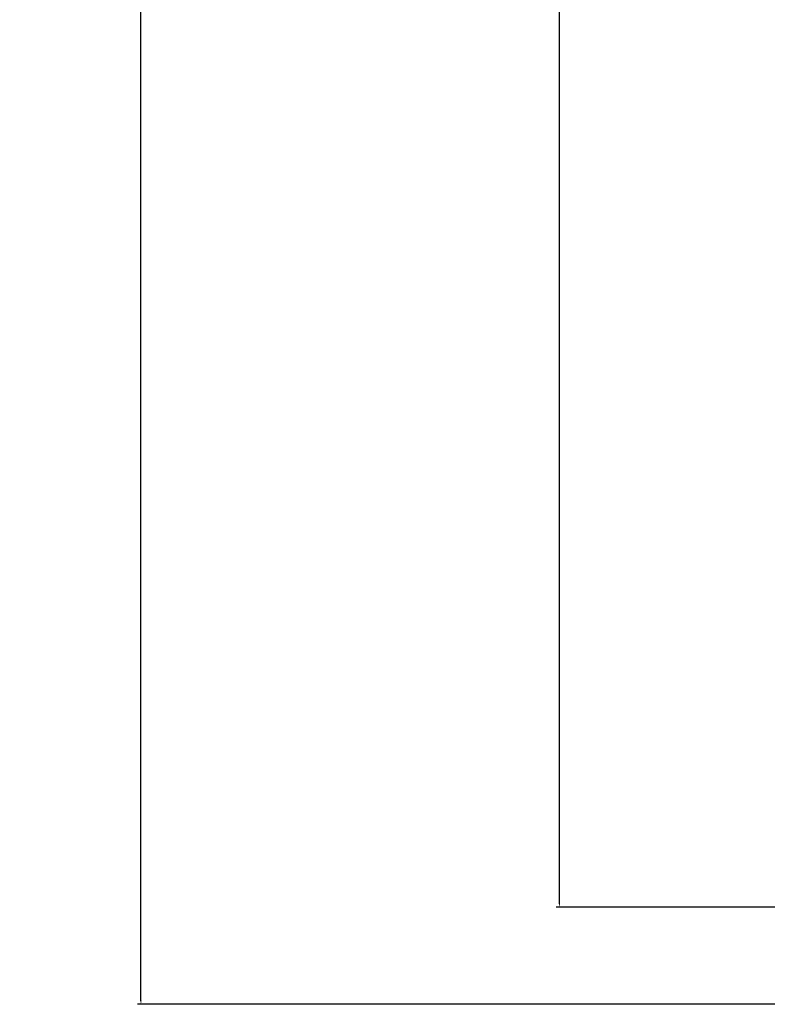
# Model space of a CAD drawing. Header units: millimetres. Extents: x 143 to 803, y 113 to 505.
# Tile 1 of 30: x 254 to 292, y 242 to 293. Entities that reach past the tile are written whole.
import ezdxf

# ---------------------------------------------------------------- set-up
doc = ezdxf.new("R2010")
doc.units = ezdxf.units.MM
doc.header["$MEASUREMENT"] = 0
doc.dimstyles.get("Standard").update_dxf_attribs({"dimtxt": 0.18, "dimasz": 0.18, "dimexe": 0.18, "dimexo": 0.0625, "dimgap": 0.09, "dimtad": 0, "dimtih": 1, "dimtoh": 1, "dimdec": 4, "dimzin": 0, "dimdsep": 46, "dimtxsty": 'Standard', "dimcen": 0.09, "dimadec": 0, "dimazin": 0, "dimtfac": 1, "dimtdec": 4, "dimtofl": 0, "dimtmove": 0, "dimatfit": 3, "dimfxl": 1, "dimtolj": 1, "dimtzin": 0, "dimarcsym": 0})

# ---------------------------------------------------------------- blocks, each defined once
blk = doc.blocks.new('*D2')
at = {"color": 0, "lineweight": -2}
for p, q in [((322.221, 358.13), (259.858, 358.13)), ((260.038, 357.95), (260.038, 301.82)), ((260.038, 242.511), (260.038, 298.64)), ((322.221, 242.331), (259.858, 242.331))]:
    blk.add_line(p, q, dxfattribs=at)
at = {"color": 0}
for points in [[(260.008, 357.95), (260.068, 357.95), (260.038, 358.13)], [(260.008, 242.511), (260.068, 242.511), (260.038, 242.331)]]:
    blk.add_solid(points, dxfattribs=at)
at = {"layer": 'Defpoints', "color": 0}
for p in [(322.283, 358.13), (260.038, 242.331), (322.283, 242.331)]:
    blk.add_point(p, dxfattribs=at)
at = {"color": 0, "insert": (260.038, 300.23), "char_height": 3, "attachment_point": 5}
blk.add_mtext('\\A1;115.80', dxfattribs=at)
blk = doc.blocks.new('*D7')
at = {"color": 0, "lineweight": -2}
for p, q in [((299.221, 353.33), (281.426, 353.33)), ((281.606, 353.15), (281.606, 301.92)), ((281.606, 247.511), (281.606, 298.74)), ((299.221, 247.331), (281.426, 247.331))]:
    blk.add_line(p, q, dxfattribs=at)
at = {"color": 0}
for points in [[(281.576, 353.15), (281.636, 353.15), (281.606, 353.33)], [(281.576, 247.511), (281.636, 247.511), (281.606, 247.331)]]:
    blk.add_solid(points, dxfattribs=at)
at = {"layer": 'Defpoints', "color": 0}
for p in [(299.283, 353.33), (281.606, 247.331), (299.283, 247.331)]:
    blk.add_point(p, dxfattribs=at)
at = {"color": 0, "insert": (281.606, 300.33), "char_height": 3, "attachment_point": 5}
blk.add_mtext('\\A1;106.00', dxfattribs=at)

msp = doc.modelspace()

# ---------------------------------------------------------------- dimensions: what is measured, and where the dimension line sits
for base, p1, p2, picture, middle in [((260.038, 242.331), (322.283, 358.13), (322.283, 242.331), '*D2', (260.038, 300.23)), ((281.606, 247.331), (299.283, 353.33), (299.283, 247.331), '*D7', (281.606, 300.33))]:
    dim = msp.add_linear_dim(base=base, p1=p1, p2=p2, angle=90, dimstyle='Standard', override={"dimtxt": 3, "dimdec": 2})
    dim.commit()
    dim.dimension.update_dxf_attribs({"geometry": picture, "text_midpoint": middle})

doc.saveas('drawing.dxf')
